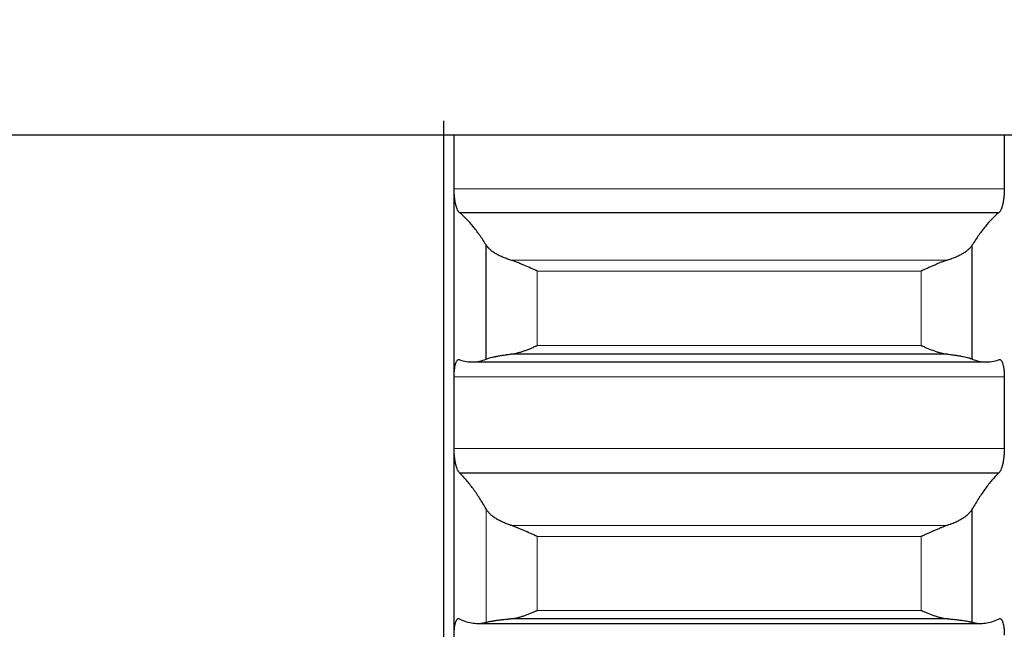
# Model space of a CAD drawing. Header units: inches. Extents: x 0 to 20790, y -12 to 14700.
# Tile 148 of 256: x 6266 to 6359, y 10162 to 10220. Entities that reach past the tile are written whole.
import ezdxf

# ---------------------------------------------------------------- set-up
doc = ezdxf.new("R2010")
doc.units = ezdxf.units.IN
doc.layers.add('1', color=7, linetype='Continuous', true_color=0xffffff)
doc.layers.add('254', color=7, linetype='Continuous', true_color=0xffffff)
doc.styles.add('latin_extended', font='simplex.shx')
doc.dimstyles.get("Standard").update_dxf_attribs({"dimtxt": 0.18, "dimasz": 0.18, "dimexe": 0.18, "dimexo": 0.0625, "dimgap": 0.09, "dimtad": 0, "dimtih": 1, "dimtoh": 1, "dimdec": 4, "dimzin": 0, "dimdsep": 46, "dimtxsty": 'Standard', "dimcen": 0.09, "dimadec": 0, "dimazin": 0, "dimtfac": 1, "dimtdec": 4, "dimtofl": 0, "dimtmove": 0, "dimatfit": 3, "dimfxl": 1, "dimtolj": 1, "dimtzin": 0, "dimarcsym": 0})

# ---------------------------------------------------------------- blocks, each defined once
blk = doc.blocks.new('_U4')
at = {"layer": '254', "color": 3, "linetype": 'Continuous', "lineweight": 13, "transparency": 16777216}
for p, q in [((7390.634, 11881.882), (7390.634, 8755.942)), ((703.134, 10033.942), (703.134, 8755.942)), ((825.634, 8790.942), (7268.134, 8790.942))]:
    blk.add_line(p, q, dxfattribs=at)
at = {"layer": '254', "color": 3, "transparency": 16777216}
for points in [[(825.634, 8811.358), (825.634, 8770.525), (703.134, 8790.942)], [(7268.134, 8770.525), (7268.134, 8811.358), (7390.634, 8790.942)]]:
    blk.add_solid(points, dxfattribs=at)
at = {"layer": 'Defpoints', "color": 0, "transparency": 16777216}
for p in [(7390.634, 11916.882), (703.134, 10068.942), (7390.634, 8790.942)]:
    blk.add_point(p, dxfattribs=at)
at = {"layer": '254', "color": 2, "lineweight": 13, "transparency": 16777216, "insert": (3831.051, 8974.692), "char_height": 122.5, "attachment_point": 1, "style": 'latin_extended'}
blk.add_mtext('\\A1;6687', dxfattribs=at)

msp = doc.modelspace()

# ---------------------------------------------------------------- linework, layer by layer
at = {"layer": '1', "color": 2, "linetype": 'Continuous', "lineweight": 25}
for p, q in [((6306.134, 10210.251), (6306.134, 10043.942)), ((6235.134, 10208.942), (6403.134, 10208.942)), ((6307.134, 10182.708), (6307.134, 10207.242)), ((6358.596, 10201.581), (6307.671, 10201.581)), ((6310.16, 10187.773), (6310.16, 10198.544)), ((6356.108, 10187.773), (6356.108, 10198.544)), ((6353.765, 10188.23), (6312.502, 10188.23)), ((6308.824, 10187.497), (6357.444, 10187.497)), ((6307.134, 10158.353), (6307.134, 10182.708)), ((6358.596, 10177.005), (6307.671, 10177.005)), ((6356.108, 10162.919), (6356.108, 10173.613)), ((6309.315, 10162.809), (6356.953, 10162.809)), ((6353.765, 10163.249), (6312.502, 10163.249))]:
    msp.add_line(p, q, dxfattribs=at)
at = {"layer": '1', "color": 110, "linetype": 'Continuous', "lineweight": 13}
for p, q in [((6359.131, 10203.839), (6307.136, 10203.839)), ((6353.765, 10197.115), (6312.502, 10197.115)), ((6314.99, 10189.049), (6314.99, 10196.083)), ((6351.278, 10196.083), (6314.99, 10196.083)), ((6351.278, 10189.049), (6351.278, 10196.083)), ((6351.278, 10189.049), (6314.99, 10189.049)), ((6359.131, 10186.09), (6307.136, 10186.09)), ((6359.131, 10179.327), (6307.136, 10179.327)), ((6310.16, 10162.919), (6310.16, 10173.613)), ((6353.765, 10172.07), (6312.502, 10172.07)), ((6351.278, 10171.018), (6314.99, 10171.018)), ((6314.99, 10164.035), (6314.99, 10171.018)), ((6351.278, 10164.035), (6351.278, 10171.018)), ((6351.278, 10164.035), (6314.99, 10164.035))]:
    msp.add_line(p, q, dxfattribs=at)
at = {"layer": '1', "color": 2, "linetype": 'Continuous', "lineweight": 25}
for points in [[(6307.134, 10207.242), (6307.134, 10207.808), (6307.134, 10208.375), (6307.134, 10208.942)], [(6359.133, 10208.942), (6359.134, 10208.375), (6359.134, 10207.808), (6359.134, 10207.242)], [(6307.136, 10203.839), (6307.135, 10204.973), (6307.134, 10206.107), (6307.134, 10207.242)], [(6359.134, 10207.242), (6359.134, 10206.107), (6359.133, 10204.973), (6359.131, 10203.839)], [(6310.16, 10198.544), (6309.956, 10198.874), (6309.547, 10199.494), (6308.927, 10200.31), (6308.302, 10201.012), (6307.882, 10201.404), (6307.671, 10201.581)], [(6358.596, 10201.581), (6358.385, 10201.404), (6357.965, 10201.012), (6357.341, 10200.31), (6356.721, 10199.494), (6356.312, 10198.874), (6356.108, 10198.544)], [(6307.671, 10187.702), (6307.882, 10187.628), (6308.302, 10187.52), (6308.927, 10187.478), (6309.547, 10187.555), (6309.956, 10187.687), (6310.16, 10187.773)], [(6356.108, 10187.773), (6356.312, 10187.687), (6356.721, 10187.555), (6357.341, 10187.478), (6357.965, 10187.52), (6358.385, 10187.628), (6358.596, 10187.702)], [(6307.134, 10182.708), (6307.134, 10183.835), (6307.135, 10184.963), (6307.136, 10186.09)], [(6359.131, 10186.09), (6359.133, 10184.963), (6359.134, 10183.835), (6359.134, 10182.708)], [(6307.136, 10179.327), (6307.135, 10180.454), (6307.134, 10181.581), (6307.134, 10182.708)], [(6359.134, 10182.708), (6359.134, 10181.581), (6359.133, 10180.454), (6359.131, 10179.327)], [(6310.16, 10173.613), (6309.956, 10173.97), (6309.547, 10174.648), (6308.927, 10175.552), (6308.302, 10176.344), (6307.882, 10176.797), (6307.671, 10177.005)], [(6358.596, 10177.005), (6358.385, 10176.797), (6357.965, 10176.344), (6357.341, 10175.552), (6356.721, 10174.648), (6356.312, 10173.97), (6356.108, 10173.613)], [(6307.671, 10163.226), (6307.882, 10163.121), (6308.302, 10162.95), (6308.927, 10162.813), (6309.547, 10162.796), (6309.956, 10162.865), (6310.16, 10162.919)], [(6356.108, 10162.919), (6356.312, 10162.865), (6356.721, 10162.796), (6357.341, 10162.813), (6357.965, 10162.95), (6358.385, 10163.121), (6358.596, 10163.226)]]:
    msp.add_open_spline(points, degree=3, dxfattribs=at)
for points, knots in [([(6307.671, 10201.581), (6307.637, 10201.601), (6307.603, 10201.632), (6307.553, 10201.695), (6307.536, 10201.72), (6307.511, 10201.76), (6307.503, 10201.775), (6307.487, 10201.805), (6307.478, 10201.821), (6307.438, 10201.903), (6307.408, 10201.978), (6307.365, 10202.106), (6307.351, 10202.151), (6307.33, 10202.223), (6307.323, 10202.248), (6307.31, 10202.298), (6307.304, 10202.323), (6307.273, 10202.453), (6307.25, 10202.563), (6307.225, 10202.71), (6307.221, 10202.74), (6307.211, 10202.8), (6307.207, 10202.831), (6307.194, 10202.924), (6307.186, 10202.987), (6307.166, 10203.177), (6307.155, 10203.307), (6307.146, 10203.473), (6307.144, 10203.506), (6307.141, 10203.573), (6307.14, 10203.606), (6307.138, 10203.706), (6307.137, 10203.772), (6307.136, 10203.839)], [0, 0, 0, 0, 0.125, 0.125, 0.1875, 0.1875, 0.21875, 0.21875, 0.25, 0.25, 0.375, 0.375, 0.4375, 0.4375, 0.46875, 0.46875, 0.5, 0.5, 0.625, 0.625, 0.65625, 0.65625, 0.6875, 0.6875, 0.75, 0.75, 0.875, 0.875, 0.90625, 0.90625, 0.9375, 0.9375, 1, 1, 1, 1]), ([(6359.131, 10203.839), (6359.131, 10203.772), (6359.129, 10203.64), (6359.121, 10203.443), (6359.112, 10203.312), (6359.104, 10203.213), (6359.101, 10203.181), (6359.095, 10203.116), (6359.092, 10203.083), (6359.075, 10202.924), (6359.058, 10202.802), (6359.033, 10202.654), (6359.028, 10202.625), (6359.02, 10202.582), (6359.017, 10202.568), (6359.012, 10202.539), (6358.998, 10202.469), (6358.971, 10202.348), (6358.945, 10202.249), (6358.918, 10202.154), (6358.904, 10202.109), (6358.86, 10201.979), (6358.829, 10201.903), (6358.782, 10201.805), (6358.766, 10201.775), (6358.741, 10201.734), (6358.733, 10201.722), (6358.716, 10201.697), (6358.707, 10201.685), (6358.665, 10201.632), (6358.631, 10201.601), (6358.596, 10201.581)], [0, 0, 0, 0, 0.0625, 0.125, 0.1875, 0.1875, 0.21875, 0.21875, 0.25, 0.25, 0.375, 0.375, 0.40625, 0.40625, 0.421875, 0.421875, 0.4375, 0.5, 0.5625, 0.5625, 0.625, 0.625, 0.75, 0.75, 0.8125, 0.8125, 0.84375, 0.84375, 0.875, 0.875, 1, 1, 1, 1]), ([(6312.502, 10197.115), (6312.356, 10197.158), (6312.217, 10197.203), (6311.948, 10197.299), (6311.69, 10197.401), (6311.454, 10197.512), (6311.313, 10197.585), (6311.285, 10197.6), (6311.23, 10197.63), (6311.203, 10197.645), (6311.123, 10197.69), (6311.071, 10197.721), (6310.922, 10197.813), (6310.829, 10197.876), (6310.657, 10198.005), (6310.578, 10198.07), (6310.47, 10198.17), (6310.436, 10198.203), (6310.387, 10198.254), (6310.371, 10198.271), (6310.34, 10198.305), (6310.325, 10198.322), (6310.253, 10198.407), (6310.203, 10198.476), (6310.16, 10198.544)], [0, 0, 0, 0, 0.125, 0.125, 0.25, 0.375, 0.375, 0.40625, 0.40625, 0.4375, 0.4375, 0.5, 0.5, 0.625, 0.625, 0.75, 0.75, 0.8125, 0.8125, 0.84375, 0.84375, 0.875, 0.875, 1, 1, 1, 1]), ([(6356.108, 10198.544), (6356.065, 10198.476), (6356.015, 10198.407), (6355.9, 10198.272), (6355.771, 10198.138), (6355.614, 10198.007), (6355.484, 10197.91), (6355.439, 10197.878), (6355.369, 10197.83), (6355.345, 10197.815), (6355.297, 10197.783), (6355.272, 10197.767), (6355.147, 10197.69), (6354.936, 10197.57), (6354.701, 10197.459), (6354.454, 10197.352), (6354.324, 10197.301), (6354.154, 10197.24), (6354.12, 10197.228), (6354.051, 10197.204), (6353.946, 10197.169), (6353.838, 10197.136), (6353.765, 10197.115)], [0, 0, 0, 0, 0.125, 0.125, 0.25, 0.375, 0.375, 0.4375, 0.4375, 0.46875, 0.46875, 0.5, 0.5, 0.625, 0.75, 0.75, 0.875, 0.875, 0.90625, 0.90625, 0.9375, 1, 1, 1, 1]), ([(6314.99, 10196.083), (6314.986, 10196.084), (6314.983, 10196.086), (6314.977, 10196.088), (6314.973, 10196.09), (6314.963, 10196.094), (6314.943, 10196.103), (6314.897, 10196.124), (6314.804, 10196.165), (6314.725, 10196.201), (6314.567, 10196.272), (6314.462, 10196.319), (6314.148, 10196.46), (6313.94, 10196.554), (6313.629, 10196.69), (6313.526, 10196.734), (6313.37, 10196.799), (6313.318, 10196.821), (6313.215, 10196.863), (6313.163, 10196.884), (6313.008, 10196.944), (6312.906, 10196.982), (6312.703, 10197.053), (6312.602, 10197.086), (6312.502, 10197.115)], [0, 0, 0, 0, 0.003906, 0.003906, 0.007812, 0.007812, 0.015625, 0.03125, 0.0625, 0.125, 0.125, 0.25, 0.25, 0.5, 0.5, 0.625, 0.625, 0.6875, 0.6875, 0.75, 0.75, 0.875, 0.875, 1, 1, 1, 1]), ([(6353.765, 10197.115), (6353.666, 10197.086), (6353.566, 10197.053), (6353.364, 10196.983), (6353.263, 10196.945), (6353.059, 10196.866), (6352.957, 10196.824), (6352.75, 10196.738), (6352.646, 10196.693), (6352.436, 10196.602), (6352.331, 10196.555), (6352.121, 10196.461), (6352.016, 10196.414), (6351.806, 10196.319), (6351.701, 10196.272), (6351.543, 10196.201), (6351.463, 10196.165), (6351.371, 10196.124), (6351.324, 10196.103), (6351.304, 10196.094), (6351.291, 10196.088), (6351.285, 10196.086), (6351.278, 10196.083)], [0, 0, 0, 0, 0.125, 0.125, 0.25, 0.25, 0.375, 0.375, 0.5, 0.5, 0.625, 0.625, 0.75, 0.75, 0.875, 0.875, 0.9375, 0.96875, 0.984375, 0.992188, 0.992188, 1, 1, 1, 1]), ([(6312.502, 10188.23), (6312.602, 10188.24), (6312.702, 10188.256), (6312.904, 10188.295), (6313.005, 10188.319), (6313.209, 10188.371), (6313.311, 10188.401), (6313.518, 10188.465), (6313.622, 10188.5), (6313.832, 10188.574), (6313.937, 10188.613), (6314.146, 10188.694), (6314.251, 10188.735), (6314.462, 10188.821), (6314.567, 10188.866), (6314.725, 10188.933), (6314.804, 10188.968), (6314.897, 10189.008), (6314.943, 10189.029), (6314.963, 10189.037), (6314.977, 10189.043), (6314.983, 10189.046), (6314.99, 10189.049)], [0, 0, 0, 0, 0.125, 0.125, 0.25, 0.25, 0.375, 0.375, 0.5, 0.5, 0.625, 0.625, 0.75, 0.75, 0.875, 0.875, 0.9375, 0.96875, 0.984375, 0.992188, 0.992188, 1, 1, 1, 1]), ([(6351.278, 10189.049), (6351.281, 10189.048), (6351.285, 10189.046), (6351.291, 10189.043), (6351.294, 10189.042), (6351.304, 10189.037), (6351.324, 10189.029), (6351.371, 10189.008), (6351.463, 10188.968), (6351.543, 10188.933), (6351.701, 10188.866), (6351.806, 10188.822), (6352.119, 10188.693), (6352.327, 10188.612), (6352.638, 10188.503), (6352.742, 10188.468), (6352.897, 10188.419), (6352.949, 10188.404), (6353.053, 10188.374), (6353.105, 10188.36), (6353.26, 10188.319), (6353.362, 10188.296), (6353.565, 10188.256), (6353.666, 10188.24), (6353.765, 10188.23)], [0, 0, 0, 0, 0.003906, 0.003906, 0.007812, 0.007812, 0.015625, 0.03125, 0.0625, 0.125, 0.125, 0.25, 0.25, 0.5, 0.5, 0.625, 0.625, 0.6875, 0.6875, 0.75, 0.75, 0.875, 0.875, 1, 1, 1, 1]), ([(6307.136, 10186.09), (6307.137, 10186.155), (6307.138, 10186.285), (6307.147, 10186.471), (6307.156, 10186.591), (6307.164, 10186.68), (6307.166, 10186.709), (6307.173, 10186.766), (6307.176, 10186.794), (6307.193, 10186.932), (6307.21, 10187.035), (6307.235, 10187.152), (6307.24, 10187.175), (6307.248, 10187.208), (6307.251, 10187.219), (6307.256, 10187.241), (6307.27, 10187.295), (6307.297, 10187.383), (6307.323, 10187.451), (6307.35, 10187.514), (6307.364, 10187.542), (6307.408, 10187.62), (6307.438, 10187.659), (6307.486, 10187.699), (6307.502, 10187.71), (6307.527, 10187.721), (6307.535, 10187.724), (6307.552, 10187.729), (6307.56, 10187.73), (6307.603, 10187.734), (6307.637, 10187.724), (6307.671, 10187.702)], [0, 0, 0, 0, 0.0625, 0.125, 0.1875, 0.1875, 0.21875, 0.21875, 0.25, 0.25, 0.375, 0.375, 0.40625, 0.40625, 0.421875, 0.421875, 0.4375, 0.5, 0.5625, 0.5625, 0.625, 0.625, 0.75, 0.75, 0.8125, 0.8125, 0.84375, 0.84375, 0.875, 0.875, 1, 1, 1, 1]), ([(6310.16, 10187.773), (6310.203, 10187.791), (6310.253, 10187.809), (6310.367, 10187.847), (6310.496, 10187.886), (6310.654, 10187.926), (6310.783, 10187.956), (6310.828, 10187.966), (6310.899, 10187.982), (6310.923, 10187.987), (6310.971, 10187.997), (6310.996, 10188.002), (6311.12, 10188.028), (6311.332, 10188.068), (6311.567, 10188.106), (6311.814, 10188.144), (6311.944, 10188.162), (6312.113, 10188.184), (6312.148, 10188.188), (6312.217, 10188.197), (6312.322, 10188.21), (6312.429, 10188.222), (6312.502, 10188.23)], [0, 0, 0, 0, 0.125, 0.125, 0.25, 0.375, 0.375, 0.4375, 0.4375, 0.46875, 0.46875, 0.5, 0.5, 0.625, 0.75, 0.75, 0.875, 0.875, 0.90625, 0.90625, 0.9375, 1, 1, 1, 1]), ([(6353.765, 10188.23), (6353.911, 10188.214), (6354.051, 10188.197), (6354.32, 10188.163), (6354.578, 10188.126), (6354.814, 10188.088), (6354.955, 10188.063), (6354.982, 10188.058), (6355.037, 10188.048), (6355.065, 10188.043), (6355.145, 10188.028), (6355.196, 10188.018), (6355.346, 10187.987), (6355.439, 10187.967), (6355.61, 10187.927), (6355.689, 10187.907), (6355.797, 10187.877), (6355.832, 10187.867), (6355.881, 10187.853), (6355.897, 10187.848), (6355.927, 10187.838), (6355.942, 10187.833), (6356.015, 10187.81), (6356.065, 10187.791), (6356.108, 10187.773)], [0, 0, 0, 0, 0.125, 0.125, 0.25, 0.375, 0.375, 0.40625, 0.40625, 0.4375, 0.4375, 0.5, 0.5, 0.625, 0.625, 0.75, 0.75, 0.8125, 0.8125, 0.84375, 0.84375, 0.875, 0.875, 1, 1, 1, 1]), ([(6358.596, 10187.702), (6358.631, 10187.724), (6358.665, 10187.734), (6358.715, 10187.73), (6358.732, 10187.725), (6358.757, 10187.714), (6358.765, 10187.71), (6358.781, 10187.699), (6358.789, 10187.693), (6358.829, 10187.659), (6358.86, 10187.62), (6358.903, 10187.544), (6358.917, 10187.515), (6358.938, 10187.468), (6358.944, 10187.452), (6358.957, 10187.417), (6358.964, 10187.4), (6358.995, 10187.308), (6359.017, 10187.224), (6359.042, 10187.108), (6359.047, 10187.084), (6359.056, 10187.034), (6359.061, 10187.009), (6359.074, 10186.932), (6359.081, 10186.878), (6359.102, 10186.714), (6359.113, 10186.597), (6359.122, 10186.443), (6359.123, 10186.411), (6359.126, 10186.348), (6359.127, 10186.316), (6359.13, 10186.22), (6359.131, 10186.155), (6359.131, 10186.09)], [0, 0, 0, 0, 0.125, 0.125, 0.1875, 0.1875, 0.21875, 0.21875, 0.25, 0.25, 0.375, 0.375, 0.4375, 0.4375, 0.46875, 0.46875, 0.5, 0.5, 0.625, 0.625, 0.65625, 0.65625, 0.6875, 0.6875, 0.75, 0.75, 0.875, 0.875, 0.90625, 0.90625, 0.9375, 0.9375, 1, 1, 1, 1]), ([(6307.671, 10177.005), (6307.637, 10177.029), (6307.603, 10177.065), (6307.553, 10177.136), (6307.536, 10177.162), (6307.511, 10177.207), (6307.503, 10177.222), (6307.487, 10177.254), (6307.478, 10177.271), (6307.438, 10177.359), (6307.408, 10177.438), (6307.365, 10177.572), (6307.351, 10177.619), (6307.33, 10177.694), (6307.323, 10177.719), (6307.31, 10177.771), (6307.304, 10177.797), (6307.273, 10177.93), (6307.25, 10178.043), (6307.225, 10178.193), (6307.221, 10178.223), (6307.211, 10178.285), (6307.207, 10178.316), (6307.194, 10178.41), (6307.186, 10178.473), (6307.166, 10178.666), (6307.155, 10178.796), (6307.146, 10178.962), (6307.144, 10178.996), (6307.141, 10179.063), (6307.14, 10179.096), (6307.138, 10179.195), (6307.137, 10179.261), (6307.136, 10179.327)], [0, 0, 0, 0, 0.125, 0.125, 0.1875, 0.1875, 0.21875, 0.21875, 0.25, 0.25, 0.375, 0.375, 0.4375, 0.4375, 0.46875, 0.46875, 0.5, 0.5, 0.625, 0.625, 0.65625, 0.65625, 0.6875, 0.6875, 0.75, 0.75, 0.875, 0.875, 0.90625, 0.90625, 0.9375, 0.9375, 1, 1, 1, 1]), ([(6359.131, 10179.327), (6359.131, 10179.261), (6359.129, 10179.13), (6359.121, 10178.933), (6359.112, 10178.801), (6359.104, 10178.702), (6359.101, 10178.669), (6359.095, 10178.604), (6359.092, 10178.571), (6359.075, 10178.41), (6359.058, 10178.286), (6359.033, 10178.136), (6359.028, 10178.106), (6359.02, 10178.062), (6359.017, 10178.048), (6359.012, 10178.019), (6358.998, 10177.947), (6358.971, 10177.823), (6358.945, 10177.72), (6358.918, 10177.622), (6358.904, 10177.575), (6358.86, 10177.439), (6358.829, 10177.359), (6358.782, 10177.255), (6358.766, 10177.223), (6358.741, 10177.178), (6358.733, 10177.164), (6358.716, 10177.137), (6358.707, 10177.125), (6358.665, 10177.065), (6358.631, 10177.029), (6358.596, 10177.005)], [0, 0, 0, 0, 0.0625, 0.125, 0.1875, 0.1875, 0.21875, 0.21875, 0.25, 0.25, 0.375, 0.375, 0.40625, 0.40625, 0.421875, 0.421875, 0.4375, 0.5, 0.5625, 0.5625, 0.625, 0.625, 0.75, 0.75, 0.8125, 0.8125, 0.84375, 0.84375, 0.875, 0.875, 1, 1, 1, 1]), ([(6312.502, 10172.07), (6312.356, 10172.115), (6312.217, 10172.164), (6311.948, 10172.268), (6311.69, 10172.377), (6311.454, 10172.497), (6311.313, 10172.575), (6311.285, 10172.591), (6311.23, 10172.623), (6311.203, 10172.639), (6311.123, 10172.688), (6311.071, 10172.721), (6310.922, 10172.821), (6310.829, 10172.889), (6310.657, 10173.028), (6310.578, 10173.099), (6310.47, 10173.206), (6310.436, 10173.243), (6310.387, 10173.297), (6310.371, 10173.316), (6310.34, 10173.352), (6310.325, 10173.371), (6310.253, 10173.463), (6310.203, 10173.538), (6310.16, 10173.613)], [0, 0, 0, 0, 0.125, 0.125, 0.25, 0.375, 0.375, 0.40625, 0.40625, 0.4375, 0.4375, 0.5, 0.5, 0.625, 0.625, 0.75, 0.75, 0.8125, 0.8125, 0.84375, 0.84375, 0.875, 0.875, 1, 1, 1, 1]), ([(6356.108, 10173.613), (6356.065, 10173.538), (6356.015, 10173.464), (6355.9, 10173.317), (6355.771, 10173.172), (6355.614, 10173.031), (6355.484, 10172.926), (6355.439, 10172.891), (6355.369, 10172.84), (6355.345, 10172.822), (6355.297, 10172.788), (6355.272, 10172.772), (6355.147, 10172.688), (6354.936, 10172.559), (6354.701, 10172.439), (6354.454, 10172.324), (6354.324, 10172.269), (6354.154, 10172.204), (6354.12, 10172.191), (6354.051, 10172.166), (6353.946, 10172.128), (6353.838, 10172.093), (6353.765, 10172.07)], [0, 0, 0, 0, 0.125, 0.125, 0.25, 0.375, 0.375, 0.4375, 0.4375, 0.46875, 0.46875, 0.5, 0.5, 0.625, 0.75, 0.75, 0.875, 0.875, 0.90625, 0.90625, 0.9375, 1, 1, 1, 1]), ([(6314.99, 10171.018), (6314.986, 10171.019), (6314.983, 10171.021), (6314.977, 10171.024), (6314.973, 10171.025), (6314.963, 10171.029), (6314.943, 10171.038), (6314.897, 10171.059), (6314.804, 10171.1), (6314.725, 10171.135), (6314.567, 10171.206), (6314.462, 10171.254), (6314.148, 10171.396), (6313.94, 10171.49), (6313.629, 10171.628), (6313.526, 10171.674), (6313.37, 10171.741), (6313.318, 10171.763), (6313.215, 10171.806), (6313.163, 10171.827), (6313.008, 10171.89), (6312.906, 10171.93), (6312.703, 10172.004), (6312.602, 10172.039), (6312.502, 10172.07)], [0, 0, 0, 0, 0.003906, 0.003906, 0.007812, 0.007812, 0.015625, 0.03125, 0.0625, 0.125, 0.125, 0.25, 0.25, 0.5, 0.5, 0.625, 0.625, 0.6875, 0.6875, 0.75, 0.75, 0.875, 0.875, 1, 1, 1, 1]), ([(6353.765, 10172.07), (6353.666, 10172.039), (6353.566, 10172.004), (6353.364, 10171.93), (6353.263, 10171.891), (6353.059, 10171.809), (6352.957, 10171.766), (6352.75, 10171.677), (6352.646, 10171.632), (6352.436, 10171.539), (6352.331, 10171.491), (6352.121, 10171.397), (6352.016, 10171.349), (6351.806, 10171.254), (6351.701, 10171.206), (6351.543, 10171.135), (6351.463, 10171.1), (6351.371, 10171.059), (6351.324, 10171.038), (6351.304, 10171.029), (6351.291, 10171.024), (6351.285, 10171.021), (6351.278, 10171.018)], [0, 0, 0, 0, 0.125, 0.125, 0.25, 0.25, 0.375, 0.375, 0.5, 0.5, 0.625, 0.625, 0.75, 0.75, 0.875, 0.875, 0.9375, 0.96875, 0.984375, 0.992188, 0.992188, 1, 1, 1, 1]), ([(6312.502, 10163.249), (6312.602, 10163.257), (6312.702, 10163.271), (6312.904, 10163.306), (6313.005, 10163.327), (6313.209, 10163.376), (6313.311, 10163.404), (6313.518, 10163.465), (6313.622, 10163.498), (6313.832, 10163.569), (6313.937, 10163.607), (6314.146, 10163.685), (6314.251, 10163.726), (6314.462, 10163.811), (6314.567, 10163.854), (6314.725, 10163.921), (6314.804, 10163.955), (6314.897, 10163.995), (6314.943, 10164.015), (6314.963, 10164.024), (6314.977, 10164.03), (6314.983, 10164.032), (6314.99, 10164.035)], [0, 0, 0, 0, 0.125, 0.125, 0.25, 0.25, 0.375, 0.375, 0.5, 0.5, 0.625, 0.625, 0.75, 0.75, 0.875, 0.875, 0.9375, 0.96875, 0.984375, 0.992188, 0.992188, 1, 1, 1, 1]), ([(6351.278, 10164.035), (6351.281, 10164.034), (6351.285, 10164.032), (6351.291, 10164.03), (6351.294, 10164.028), (6351.304, 10164.024), (6351.324, 10164.015), (6351.371, 10163.995), (6351.463, 10163.955), (6351.543, 10163.921), (6351.701, 10163.854), (6351.806, 10163.811), (6352.119, 10163.685), (6352.327, 10163.606), (6352.638, 10163.501), (6352.742, 10163.467), (6352.897, 10163.421), (6352.949, 10163.407), (6353.053, 10163.379), (6353.105, 10163.365), (6353.26, 10163.328), (6353.362, 10163.306), (6353.565, 10163.271), (6353.666, 10163.257), (6353.765, 10163.249)], [0, 0, 0, 0, 0.003906, 0.003906, 0.007813, 0.007813, 0.015625, 0.03125, 0.0625, 0.125, 0.125, 0.25, 0.25, 0.5, 0.5, 0.625, 0.625, 0.6875, 0.6875, 0.75, 0.75, 0.875, 0.875, 1, 1, 1, 1]), ([(6307.136, 10161.707), (6307.137, 10161.772), (6307.138, 10161.9), (6307.147, 10162.084), (6307.156, 10162.202), (6307.164, 10162.289), (6307.166, 10162.317), (6307.173, 10162.373), (6307.176, 10162.401), (6307.193, 10162.535), (6307.21, 10162.634), (6307.235, 10162.746), (6307.24, 10162.768), (6307.248, 10162.8), (6307.251, 10162.811), (6307.256, 10162.832), (6307.27, 10162.883), (6307.297, 10162.966), (6307.323, 10163.03), (6307.35, 10163.088), (6307.364, 10163.114), (6307.408, 10163.184), (6307.438, 10163.218), (6307.486, 10163.251), (6307.502, 10163.259), (6307.527, 10163.267), (6307.535, 10163.269), (6307.552, 10163.271), (6307.56, 10163.271), (6307.603, 10163.268), (6307.637, 10163.253), (6307.671, 10163.226)], [0, 0, 0, 0, 0.0625, 0.125, 0.1875, 0.1875, 0.21875, 0.21875, 0.25, 0.25, 0.375, 0.375, 0.40625, 0.40625, 0.421875, 0.421875, 0.4375, 0.5, 0.5625, 0.5625, 0.625, 0.625, 0.75, 0.75, 0.8125, 0.8125, 0.84375, 0.84375, 0.875, 0.875, 1, 1, 1, 1]), ([(6310.16, 10162.919), (6310.203, 10162.931), (6310.253, 10162.943), (6310.367, 10162.968), (6310.496, 10162.994), (6310.654, 10163.022), (6310.783, 10163.044), (6310.828, 10163.051), (6310.899, 10163.062), (6310.923, 10163.066), (6310.971, 10163.074), (6310.996, 10163.077), (6311.12, 10163.096), (6311.332, 10163.125), (6311.567, 10163.154), (6311.814, 10163.183), (6311.944, 10163.197), (6312.113, 10163.214), (6312.148, 10163.217), (6312.217, 10163.224), (6312.322, 10163.234), (6312.429, 10163.243), (6312.502, 10163.249)], [0, 0, 0, 0, 0.125, 0.125, 0.25, 0.375, 0.375, 0.4375, 0.4375, 0.46875, 0.46875, 0.5, 0.5, 0.625, 0.75, 0.75, 0.875, 0.875, 0.90625, 0.90625, 0.9375, 1, 1, 1, 1]), ([(6353.765, 10163.249), (6353.911, 10163.237), (6354.051, 10163.224), (6354.32, 10163.197), (6354.578, 10163.17), (6354.814, 10163.14), (6354.955, 10163.122), (6354.982, 10163.118), (6355.037, 10163.111), (6355.065, 10163.107), (6355.145, 10163.096), (6355.196, 10163.088), (6355.346, 10163.066), (6355.439, 10163.052), (6355.61, 10163.023), (6355.689, 10163.009), (6355.797, 10162.988), (6355.832, 10162.982), (6355.881, 10162.972), (6355.897, 10162.968), (6355.927, 10162.962), (6355.942, 10162.959), (6356.015, 10162.943), (6356.065, 10162.931), (6356.108, 10162.919)], [0, 0, 0, 0, 0.125, 0.125, 0.25, 0.375, 0.375, 0.40625, 0.40625, 0.4375, 0.4375, 0.5, 0.5, 0.625, 0.625, 0.75, 0.75, 0.8125, 0.8125, 0.84375, 0.84375, 0.875, 0.875, 1, 1, 1, 1]), ([(6358.596, 10163.226), (6358.631, 10163.253), (6358.665, 10163.268), (6358.715, 10163.271), (6358.732, 10163.27), (6358.757, 10163.262), (6358.765, 10163.259), (6358.781, 10163.251), (6358.789, 10163.246), (6358.829, 10163.218), (6358.86, 10163.184), (6358.903, 10163.115), (6358.917, 10163.089), (6358.938, 10163.046), (6358.944, 10163.03), (6358.957, 10162.998), (6358.964, 10162.982), (6358.995, 10162.895), (6359.017, 10162.816), (6359.042, 10162.704), (6359.047, 10162.681), (6359.056, 10162.633), (6359.061, 10162.609), (6359.074, 10162.534), (6359.081, 10162.482), (6359.102, 10162.322), (6359.113, 10162.208), (6359.122, 10162.056), (6359.123, 10162.025), (6359.126, 10161.963), (6359.127, 10161.931), (6359.13, 10161.837), (6359.131, 10161.772), (6359.131, 10161.707)], [0, 0, 0, 0, 0.125, 0.125, 0.1875, 0.1875, 0.21875, 0.21875, 0.25, 0.25, 0.375, 0.375, 0.4375, 0.4375, 0.46875, 0.46875, 0.5, 0.5, 0.625, 0.625, 0.65625, 0.65625, 0.6875, 0.6875, 0.75, 0.75, 0.875, 0.875, 0.90625, 0.90625, 0.9375, 0.9375, 1, 1, 1, 1])]:
    msp.add_open_spline(points, degree=3, knots=knots, dxfattribs=at)

# ---------------------------------------------------------------- dimensions: what is measured, and where the dimension line sits
at = {"layer": '254', "color": 2, "linetype": 'Continuous', "lineweight": 13}
dim = msp.add_linear_dim(base=(7390.6338, 8790.9416), p1=(703.1339, 10068.9416), p2=(7390.6338, 11916.8821), dimstyle='Standard', override={"dimscale": 35, "dimtxt": 3.5, "dimasz": 3.5, "dimexe": 1, "dimexo": 1, "dimgap": 1.75, "dimtad": 1, "dimtih": 1, "dimtoh": 0, "dimdec": 0, "dimlfac": 1, "dimzin": 8, "dimdsep": 46, "dimlunit": 2, "dimtxsty": 'latin_extended', "dimsah": 1, "dimse1": 0, "dimse2": 0, "dimsd1": 0, "dimsd2": 0, "dimclrd": 3, "dimclre": 3, "dimclrt": 2, "dimtol": 0, "dimtm": -0.1, "dimtfac": 0.714286, "dimtdec": 3, "dimtofl": 1, "dimtmove": 0, "dimtzin": 8, "dimlwd": 13, "dimlwe": 13}, dxfattribs=at)
dim.commit()
dim.dimension.update_dxf_attribs({"geometry": '_U4', "text_midpoint": (4046.8839, 8790.9416), "dimtype": 160})

doc.saveas('drawing.dxf')
